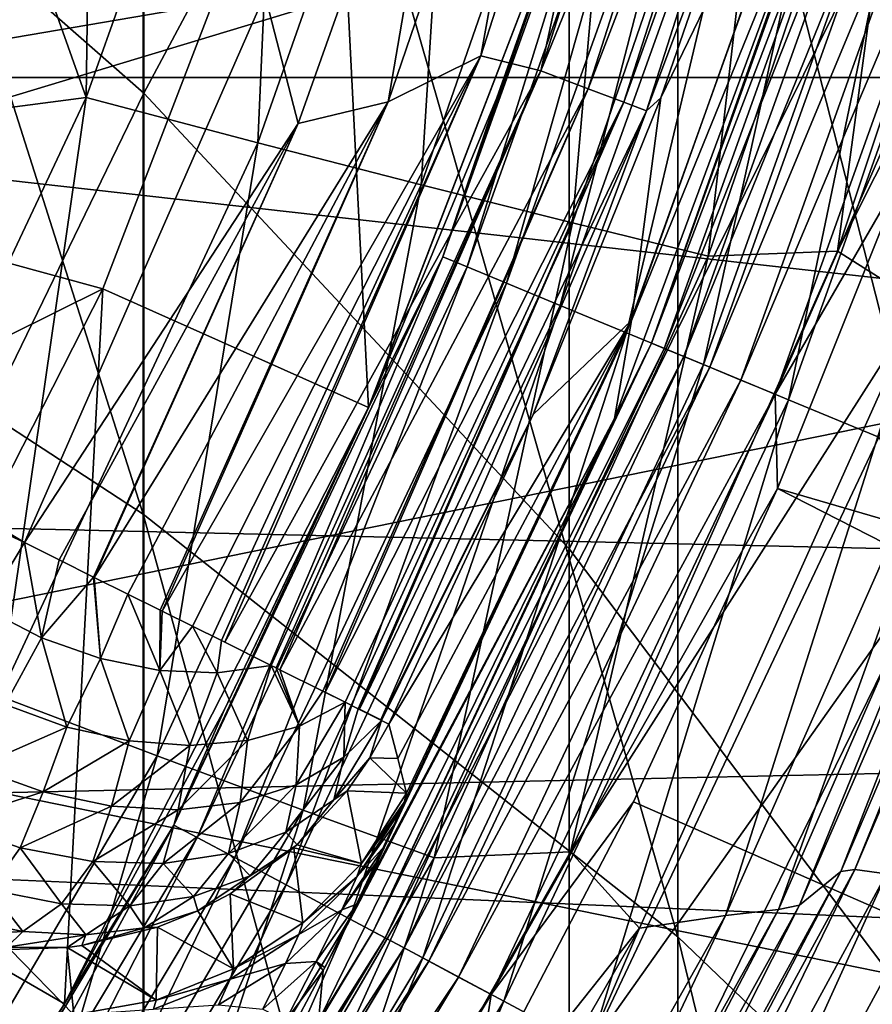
# Model space of a CAD drawing. Header units: metres. Extents: x -22 to 73, y -229 to 22.
# Tile 133 of 256: x 9.45 to 10.91, y -5.5 to -3.81. Entities that reach past the tile are written whole.
import ezdxf

# ---------------------------------------------------------------- set-up
doc = ezdxf.new("R2010")
doc.units = ezdxf.units.M
doc.layers.add('solid_509500_SW0001', color=7, linetype='CONTINUOUS')

msp = doc.modelspace()

# ---------------------------------------------------------------- linework, layer by layer
at = {"layer": 'solid_509500_SW0001'}
for points in [[(9.661106, -4.65764, 294.940094), (9.661106, -2.182419, 291.904266), (8.654225, -1.488627, 292.433289)], [(8.654225, -3.999761, 295.513153), (9.661106, -4.65764, 294.940094), (8.654225, -1.488627, 292.433289)], [(9.662631, -3.93375, 290.568909), (8.838835, -3.210972, 291.119995), (9.662631, -1.744653, 287.495209)], [(9.662631, -3.93375, 290.568909), (9.662631, -1.744653, 287.495209), (10.393371, -2.565394, 286.950073)], [(22.158175, -3.907085), (-22.158175, -3.907085), (-22.414381, -1.961005)], [(22.414381, -1.961005), (22.158175, -3.907085), (-22.414381, -1.961005)], [(8.522372, -1.982844, 103), (9.836749, -1.982844, 103), (8.735991, -4.93718, 103)], [(8.735991, -4.93718, 103), (9.836749, -1.982844, 103), (8.984698, -4.46861, 103)], [(8.984698, -4.46861, 103), (9.836749, -1.982844, 103), (9.208079, -3.988051, 103)], [(9.208079, -3.988051, 103), (9.836749, -1.982844, 103), (9.405425, -3.497321, 103)], [(10.580494, -5.384708, 294.306763), (10.580494, -2.949178, 291.319611), (9.661106, -2.182419, 291.904266)], [(9.661106, -4.65764, 294.940094), (10.580494, -5.384708, 294.306763), (9.661106, -2.182419, 291.904266)], [(19.903395, -3.142828, 0.034086), (-20.02705, -2.222552, 0.034086), (-19.746927, -4.010159, 0.034086)], [(10.393371, -4.717258, 289.971466), (9.662631, -3.93375, 290.568909), (10.393371, -2.565394, 286.950073)], [(10.393371, -4.717258, 289.971466), (10.393371, -2.565394, 286.950073), (11.024015, -3.441845, 286.36795)], [(10.578361, -2.822255, 111.808891), (10.241661, -3.869781, 111.808891), (10.344801, -3.895893, 111.894188)], [(10.391912, -3.042596, 111.745613), (10.241661, -3.869781, 111.808891), (10.578361, -2.822255, 111.808891)], [(10.578361, -2.822255, 111.808891), (10.344801, -3.895893, 111.894188), (10.686682, -2.826256, 111.894188)], [(10.771034, -2.848565, 111.998299), (10.686682, -2.826256, 111.894188), (10.344801, -3.895893, 111.894188)], [(10.426455, -3.926645, 111.998299), (10.771034, -2.848565, 111.998299), (10.344801, -3.895893, 111.894188)], [(10.834359, -2.865312, 112.117302), (10.771034, -2.848565, 111.998299), (10.426455, -3.926645, 111.998299)], [(10.487754, -3.94973, 112.117302), (10.834359, -2.865312, 112.117302), (10.426455, -3.926645, 111.998299)], [(10.874271, -2.875867, 112.246719), (10.834359, -2.865312, 112.117302), (10.487754, -3.94973, 112.117302)], [(10.526389, -3.96428, 112.246719), (10.874271, -2.875867, 112.246719), (10.487754, -3.94973, 112.117302)], [(10.526389, -3.96428, 112.246719), (10.742255, -3.387252, 112.381531), (10.874271, -2.875867, 112.246719)], [(11.404063, -6.174383, 293.618896), (11.404063, -3.781961, 290.684631), (10.580494, -2.949178, 291.319611)], [(10.580494, -5.384708, 294.306763), (11.404063, -6.174383, 293.618896), (10.580494, -2.949178, 291.319611)], [(9.904332, -2.983804, 103.024078), (9.563598, -3.941635, 103.024078), (9.576198, -2.998284, 103)], [(9.858396, -4.0194, 103.095833), (9.563598, -3.941635, 103.024078), (9.904332, -2.983804, 103.024078)], [(10.206299, -3.029024, 103.095833), (9.858396, -4.0194, 103.095833), (9.904332, -2.983804, 103.024078)], [(9.563598, -3.941635, 103.024078), (9.405425, -3.497321, 103), (9.576198, -2.998284, 103)], [(11.618526, -3.001639, 120.443748), (11.640534, -7.778043, 120.443748), (10.822106, -8.881554, 120.443748)], [(11.451408, -3.586814, 120.443748), (11.618526, -3.001639, 120.443748), (10.822106, -8.881554, 120.443748)], [(10.13928, -4.091815, 103.213539), (9.858396, -4.0194, 103.095833), (10.206299, -3.029024, 103.095833)], [(10.493863, -3.070308, 103.213539), (10.13928, -4.091815, 103.213539), (10.206299, -3.029024, 103.095833)], [(10.08236, -3.949081, 111.745613), (10.241661, -3.869781, 111.808891), (10.391912, -3.042596, 111.745613)], [(10.08236, -3.949081, 111.745613), (10.391912, -3.042596, 111.745613), (10.214479, -3.179907, 111.706749)], [(8.713042, -4.030245, 158.443756), (9.097736, -3.064507, 158.443756), (9.986085, -3.244703, 158.443756)], [(9.459172, -3.073452, 164.443756), (8.732439, -3.479152, 162.943756), (9.086041, -4.045476, 164.443756)], [(9.459172, -3.073452, 164.443756), (9.086041, -4.045476, 164.443756), (12.100962, -3.133162, 164.443756)], [(10.399456, -4.157229, 103.374344), (10.13928, -4.091815, 103.213539), (10.493863, -3.070308, 103.213539)], [(10.760077, -3.106765, 103.374344), (10.399456, -4.157229, 103.374344), (10.493863, -3.070308, 103.213539)], [(10.760077, -3.106765, 103.374344), (10.632636, -4.214157, 103.574371), (10.399456, -4.157229, 103.374344)], [(10.760077, -3.106765, 103.374344), (10.998519, -3.137618, 103.574371), (10.632636, -4.214157, 103.574371)], [(19.903395, -3.142828, 0.034086), (-19.746927, -4.010159, 0.034086), (19.541224, -4.915596, 0.034086)], [(9.086041, -4.045476, 164.443756), (11.721905, -4.341305, 164.443756), (12.100962, -3.133162, 164.443756)], [(10.632636, -4.214157, 103.574371), (10.998519, -3.137618, 103.574371), (10.85491, -4.205672, 103.8088)], [(10.998519, -3.137618, 103.574371), (11.211511, -3.133494, 103.8088), (10.85491, -4.205672, 103.8088)], [(11.370148, -3.179226, 104.071968), (10.85491, -4.205672, 103.8088), (11.211511, -3.133494, 103.8088)], [(9.927684, -3.986036, 111.706749), (10.214479, -3.179907, 111.706749), (9.870275, -3.764355, 111.693748)], [(10.08236, -3.949081, 111.745613), (10.214479, -3.179907, 111.706749), (9.927684, -3.986036, 111.706749)], [(10.996973, -4.29585, 104.071968), (10.85491, -4.205672, 103.8088), (11.370148, -3.179226, 104.071968)], [(10.176516, -4.21525, 121.271309), (10.461621, -3.399187, 121.443748), (10.540679, -3.19748, 121.271309)], [(10.176516, -4.21525, 121.271309), (10.540679, -3.19748, 121.271309), (10.218061, -4.23246, 121.102715)], [(10.540679, -3.19748, 121.271309), (10.583712, -3.210534, 121.102715), (10.218061, -4.23246, 121.102715)], [(8.838835, -5.632951, 294.090515), (8.838835, -3.210972, 291.119995), (9.662631, -3.93375, 290.568909)], [(10.218061, -4.23246, 121.102715), (10.583712, -3.210534, 121.102715), (10.286049, -4.260621, 120.944504)], [(10.583712, -3.210534, 121.102715), (10.654132, -3.231896, 120.944504), (10.286049, -4.260621, 120.944504)], [(10.286049, -4.260621, 120.944504), (10.654132, -3.231896, 120.944504), (10.378407, -4.298877, 120.801498)], [(10.654132, -3.231896, 120.944504), (10.749796, -3.260915, 120.801498), (10.378407, -4.298877, 120.801498)], [(8.713042, -4.030245, 158.443756), (9.986085, -3.244703, 158.443756), (9.592226, -4.270737, 158.443756)], [(9.986089, -3.244693, 143.443756), (9.592224, -4.270741, 143.443756), (9.986085, -3.244703, 158.443756)], [(10.048946, -4.474223, 142.577728), (9.592224, -4.270741, 143.443756), (9.986089, -3.244693, 143.443756)], [(9.592224, -4.270741, 143.443756), (9.592226, -4.270737, 158.443756), (9.986085, -3.244703, 158.443756)], [(10.048946, -4.474223, 142.577728), (9.986089, -3.244693, 143.443756), (10.461629, -3.399165, 142.577728)], [(10.378407, -4.298877, 120.801498), (10.749796, -3.260915, 120.801498), (10.492326, -4.346064, 120.678047)], [(10.749796, -3.260915, 120.801498), (10.867791, -3.296708, 120.678047), (10.492326, -4.346064, 120.678047)], [(10.551212, -3.942264, 112.381531), (10.500563, -4.324944, 117.693748), (10.872283, -3.280308, 117.693748)], [(10.872192, -3.411172, 119.893799), (10.872283, -3.280308, 117.693748), (10.500563, -4.324944, 117.693748)], [(10.742255, -3.387252, 112.381531), (10.551212, -3.942264, 112.381531), (10.872283, -3.280308, 117.693748)], [(10.492326, -4.346064, 120.678047), (10.867791, -3.296708, 120.678047), (10.624335, -4.400744, 120.577904)], [(10.867791, -3.296708, 120.678047), (11.004524, -3.338186, 120.577904), (10.624335, -4.400744, 120.577904)], [(10.912344, -3.310223, 119.960083), (10.872192, -3.411172, 119.893799), (10.535339, -4.363881, 119.960083)], [(10.912344, -3.310223, 119.960083), (10.535339, -4.363881, 119.960083), (10.934593, -3.316973, 120.023186)], [(10.535339, -4.363881, 119.960083), (10.55682, -4.372778, 120.023186), (10.934593, -3.316973, 120.023186)], [(10.934593, -3.316973, 120.023186), (10.55682, -4.372778, 120.023186), (10.969733, -3.327632, 120.079521)], [(10.55682, -4.372778, 120.023186), (10.590746, -4.38683, 120.079521), (10.969733, -3.327632, 120.079521)], [(10.969733, -3.327632, 120.079521), (10.590746, -4.38683, 120.079521), (11.015998, -3.341666, 120.126259)], [(10.590746, -4.38683, 120.079521), (10.635412, -4.405332, 120.126259), (11.015998, -3.341666, 120.126259)], [(10.624335, -4.400744, 120.577904), (11.004524, -3.338186, 120.577904), (10.770417, -4.461253, 120.50412)], [(11.015998, -3.341666, 120.126259), (10.635412, -4.405332, 120.126259), (11.071062, -3.35837, 120.161057)], [(11.004524, -3.338186, 120.577904), (11.155834, -3.384085, 120.50412), (10.770417, -4.461253, 120.50412)], [(10.635412, -4.405332, 120.126259), (10.688574, -4.427352, 120.161057), (11.071062, -3.35837, 120.161057)], [(11.071062, -3.35837, 120.161057), (10.688574, -4.427352, 120.161057), (11.13216, -3.376904, 120.182159)], [(10.688574, -4.427352, 120.161057), (10.747561, -4.451786, 120.182159), (11.13216, -3.376904, 120.182159)], [(11.13216, -3.376904, 120.182159), (10.747561, -4.451786, 120.182159), (11.163385, -3.502535, 120.188515)], [(10.770417, -4.461253, 120.50412), (11.155834, -3.384085, 120.50412), (10.926125, -4.525749, 120.458946)], [(10.048946, -4.474223, 142.577728), (10.461629, -3.399165, 142.577728), (10.049, -4.474103, 121.443748)], [(10.461629, -3.399165, 142.577728), (10.269384, -3.942047, 121.443748), (10.049, -4.474103, 121.443748)], [(10.176516, -4.21525, 121.271309), (10.269384, -3.942047, 121.443748), (10.461621, -3.399187, 121.443748)], [(10.461629, -3.399165, 142.577728), (10.461621, -3.399187, 121.443748), (10.269384, -3.942047, 121.443748)], [(10.526389, -3.96428, 112.246719), (10.551212, -3.942264, 112.381531), (10.742255, -3.387252, 112.381531)], [(10.471308, -4.493592, 119.893799), (10.872192, -3.411172, 119.893799), (10.500563, -4.324944, 117.693748)], [(10.535339, -4.363881, 119.960083), (10.872192, -3.411172, 119.893799), (10.471308, -4.493592, 119.893799)], [(11.024015, -5.553949, 289.333496), (10.393371, -4.717258, 289.971466), (11.024015, -3.441845, 286.36795)], [(9.870275, -3.764355, 111.693748), (8.574806, -3.469177, 111.693748), (8.327033, -4.027781, 111.693748)], [(9.563598, -3.941635, 103.024078), (9.208079, -3.988051, 103), (9.405425, -3.497321, 103)], [(10.747561, -4.451786, 120.182159), (10.971657, -4.063456, 120.188515), (11.163385, -3.502535, 120.188515)], [(11.029711, -4.727099, 120.443748), (11.451408, -3.586814, 120.443748), (10.822106, -8.881554, 120.443748)], [(9.870275, -3.764355, 111.693748), (8.327033, -4.027781, 111.693748), (9.457183, -4.706844, 111.693748)], [(9.927684, -3.986036, 111.706749), (9.870275, -3.764355, 111.693748), (9.457183, -4.706844, 111.693748)], [(9.693913, -4.824661, 111.745621), (10.241661, -3.869781, 111.808891), (10.08236, -3.949081, 111.745613)], [(9.746032, -4.850602, 111.772545), (10.241661, -3.869781, 111.808891), (9.693913, -4.824661, 111.745621)], [(9.79574, -4.875344, 111.804695), (10.241661, -3.869781, 111.808891), (9.746032, -4.850602, 111.772545)], [(9.79574, -4.875344, 111.804695), (9.801471, -4.878191, 111.808853), (10.241661, -3.869781, 111.808891)], [(10.241661, -3.869781, 111.808891), (9.801471, -4.878191, 111.808853), (10.344801, -3.895893, 111.894188)], [(21.73333, -5.823431), (-21.73333, -5.823431), (-22.158175, -3.907085)], [(22.158175, -3.907085), (21.73333, -5.823431), (-22.158175, -3.907085)], [(9.801471, -4.878191, 111.808853), (9.88126, -4.917916, 111.87838), (10.344801, -3.895893, 111.894188)], [(9.88126, -4.917916, 111.87838), (9.889981, -4.922248, 111.887505), (10.344801, -3.895893, 111.894188)], [(9.889981, -4.922248, 111.887505), (9.896099, -4.925286, 111.894119), (10.344801, -3.895893, 111.894188)], [(10.426455, -3.926645, 111.998299), (10.344801, -3.895893, 111.894188), (9.896099, -4.925286, 111.894119)], [(9.97005, -4.962099, 111.991493), (10.426455, -3.926645, 111.998299), (9.896099, -4.925286, 111.894119)], [(9.97005, -4.962099, 111.991493), (9.974259, -4.964185, 111.998268), (10.426455, -3.926645, 111.998299)], [(10.487754, -3.94973, 112.117302), (10.426455, -3.926645, 111.998299), (9.974259, -4.964185, 111.998268)], [(9.662631, -6.318316, 293.49353), (8.838835, -5.632951, 294.090515), (9.662631, -3.93375, 290.568909)], [(9.563598, -3.941635, 103.024078), (9.130485, -4.861392, 103.024078), (9.208079, -3.988051, 103)], [(9.414652, -4.9707, 103.095833), (9.130485, -4.861392, 103.024078), (9.563598, -3.941635, 103.024078)], [(9.858396, -4.0194, 103.095833), (9.414652, -4.9707, 103.095833), (9.563598, -3.941635, 103.024078)], [(9.662631, -6.318316, 293.49353), (9.662631, -3.93375, 290.568909), (10.393371, -4.717258, 289.971466)], [(10.176516, -4.21525, 121.271309), (10.049, -4.474103, 121.443748), (10.269384, -3.942047, 121.443748)], [(10.551212, -3.942264, 112.381531), (10.331515, -4.48657, 112.381531), (10.500563, -4.324944, 117.693748)], [(10.526389, -3.96428, 112.246719), (10.331515, -4.48657, 112.381531), (10.551212, -3.942264, 112.381531)], [(10.08236, -3.949081, 111.745613), (9.927684, -3.986036, 111.706749), (9.577381, -4.766667, 111.706749)], [(10.08236, -3.949081, 111.745613), (9.577381, -4.766667, 111.706749), (9.634765, -4.795227, 111.722443)], [(9.690409, -4.822921, 111.744034), (10.08236, -3.949081, 111.745613), (9.634765, -4.795227, 111.722443)], [(9.690409, -4.822921, 111.744034), (9.693913, -4.824661, 111.745621), (10.08236, -3.949081, 111.745613)], [(10.008451, -4.9812, 112.060837), (10.487754, -3.94973, 112.117302), (9.974259, -4.964185, 111.998268)], [(10.008451, -4.9812, 112.060837), (10.031181, -4.992524, 112.112839), (10.487754, -3.94973, 112.117302)], [(10.031181, -4.992524, 112.112839), (10.032924, -4.993384, 112.117317), (10.487754, -3.94973, 112.117302)], [(10.526389, -3.96428, 112.246719), (10.487754, -3.94973, 112.117302), (10.032924, -4.993384, 112.117317)], [(10.06988, -5.011782, 112.246735), (10.526389, -3.96428, 112.246719), (10.032924, -4.993384, 112.117317)], [(10.06988, -5.011782, 112.246735), (10.331515, -4.48657, 112.381531), (10.526389, -3.96428, 112.246719)], [(9.51679, -4.736511, 111.696922), (9.927684, -3.986036, 111.706749), (9.457183, -4.706844, 111.693748)], [(9.51679, -4.736511, 111.696922), (9.575948, -4.765954, 111.706436), (9.927684, -3.986036, 111.706749)], [(9.575948, -4.765954, 111.706436), (9.577381, -4.766667, 111.706749), (9.927684, -3.986036, 111.706749)], [(19.541224, -4.915596, 0.034086), (-19.746927, -4.010159, 0.034086), (-19.307583, -5.765389, 0.034086)], [(9.661106, -7.325256, 297.808319), (9.661106, -4.65764, 294.940094), (8.654225, -3.999761, 295.513153)], [(8.654225, -6.706083, 298.423004), (9.661106, -7.325256, 297.808319), (8.654225, -3.999761, 295.513153)], [(9.457183, -4.706844, 111.693748), (8.327033, -4.027781, 111.693748), (8.267086, -4.149433, 111.706924)], [(9.685533, -5.073303, 103.213539), (9.414652, -4.9707, 103.095833), (9.858396, -4.0194, 103.095833)], [(10.13928, -4.091815, 103.213539), (9.685533, -5.073303, 103.213539), (9.858396, -4.0194, 103.095833)], [(8.22619, -4.948717, 158.443756), (8.713042, -4.030245, 158.443756), (9.592226, -4.270737, 158.443756)], [(9.086041, -4.045476, 164.443756), (8.613501, -4.97289, 164.443756), (11.721905, -4.341305, 164.443756)], [(10.747561, -4.451786, 120.182159), (10.751764, -4.613945, 120.188515), (10.971657, -4.063456, 120.188515)], [(10.971657, -4.063456, 120.188515), (10.751764, -4.613945, 120.188515), (20.404449, -7.426612, 120.013718)], [(9.936564, -5.16681, 103.374344), (9.685533, -5.073303, 103.213539), (10.13928, -4.091815, 103.213539)], [(10.399456, -4.157229, 103.374344), (9.936564, -5.16681, 103.374344), (10.13928, -4.091815, 103.213539)], [(9.38903, -4.82027, 111.706375), (9.457183, -4.706844, 111.693748), (8.267086, -4.149433, 111.706924)], [(10.399456, -4.157229, 103.374344), (10.161671, -5.249048, 103.574371), (9.936564, -5.16681, 103.374344)], [(10.399456, -4.157229, 103.374344), (10.632636, -4.214157, 103.574371), (10.161671, -5.249048, 103.574371)], [(10.860579, -5.272179, 107.160149), (11.25445, -4.261661, 104.965096), (11.320086, -4.195678, 107.160149)], [(10.860579, -5.272179, 107.160149), (11.320086, -4.195678, 107.160149), (10.884757, -5.269142, 107.412498)], [(11.320086, -4.195678, 107.160149), (11.344179, -4.189469, 107.412575), (10.884757, -5.269142, 107.412498)], [(10.939281, -5.276257, 107.660393), (10.884757, -5.269142, 107.412498), (11.344179, -4.189469, 107.412575)], [(9.714346, -5.192426, 121.271309), (10.049, -4.474103, 121.443748), (10.176516, -4.21525, 121.271309)], [(9.714346, -5.192426, 121.271309), (10.176516, -4.21525, 121.271309), (9.754004, -5.213624, 121.102715)], [(10.176516, -4.21525, 121.271309), (10.218061, -4.23246, 121.102715), (9.754004, -5.213624, 121.102715)], [(10.161671, -5.249048, 103.574371), (10.632636, -4.214157, 103.574371), (10.396043, -5.238228, 103.8088)], [(10.632636, -4.214157, 103.574371), (10.85491, -4.205672, 103.8088), (10.396043, -5.238228, 103.8088)], [(10.996973, -4.29585, 104.071968), (10.396043, -5.238228, 103.8088), (10.85491, -4.205672, 103.8088)], [(9.754004, -5.213624, 121.102715), (10.218061, -4.23246, 121.102715), (9.818905, -5.248314, 120.944504)], [(10.218061, -4.23246, 121.102715), (10.286049, -4.260621, 120.944504), (9.818905, -5.248314, 120.944504)], [(9.818905, -5.248314, 120.944504), (10.286049, -4.260621, 120.944504), (9.907068, -5.295439, 120.801498)], [(10.286049, -4.260621, 120.944504), (10.378407, -4.298877, 120.801498), (9.907068, -5.295439, 120.801498)], [(11.220502, -4.269236, 104.658592), (11.25445, -4.261661, 104.965096), (10.7895, -5.330204, 104.965096)], [(10.860579, -5.272179, 107.160149), (10.7895, -5.330204, 104.965096), (11.25445, -4.261661, 104.965096)], [(8.22619, -4.948717, 158.443756), (9.592226, -4.270737, 158.443756), (9.093276, -5.249984, 158.443756)], [(9.093276, -5.249984, 143.443756), (9.093276, -5.249984, 158.443756), (9.592226, -4.270737, 158.443756)], [(9.592224, -4.270741, 143.443756), (9.093276, -5.249984, 143.443756), (9.592226, -4.270737, 158.443756)], [(9.526348, -5.499881, 142.577728), (9.093276, -5.249984, 143.443756), (9.592224, -4.270741, 143.443756)], [(9.526348, -5.499881, 142.577728), (9.592224, -4.270741, 143.443756), (10.048946, -4.474223, 142.577728)], [(10.662464, -5.348219, 104.357529), (11.134729, -4.278946, 104.357529), (10.75348, -5.33748, 104.658592)], [(10.996973, -4.29585, 104.071968), (11.134729, -4.278946, 104.357529), (10.662464, -5.348219, 104.357529)], [(10.75348, -5.33748, 104.658592), (11.220502, -4.269236, 104.658592), (10.7895, -5.330204, 104.965096)], [(11.134729, -4.278946, 104.357529), (11.220502, -4.269236, 104.658592), (10.75348, -5.33748, 104.658592)], [(9.907068, -5.295439, 120.801498), (10.378407, -4.298877, 120.801498), (10.015814, -5.353564, 120.678047)], [(10.378407, -4.298877, 120.801498), (10.492326, -4.346064, 120.678047), (10.015814, -5.353564, 120.678047)], [(10.514441, -5.369755, 104.071968), (10.396043, -5.238228, 103.8088), (10.996973, -4.29585, 104.071968)], [(10.514441, -5.369755, 104.071968), (10.996973, -4.29585, 104.071968), (10.662464, -5.348219, 104.357529)], [(10.066971, -5.249677, 117.532433), (10.028742, -5.328349, 117.693748), (10.500563, -4.324944, 117.693748)], [(10.471308, -4.493592, 119.893799), (10.500563, -4.324944, 117.693748), (10.028742, -5.328349, 117.693748)], [(10.077017, -5.228297, 117.477776), (10.066971, -5.249677, 117.532433), (10.500563, -4.324944, 117.693748)], [(10.094179, -5.190617, 117.360672), (10.077017, -5.228297, 117.477776), (10.500563, -4.324944, 117.693748)], [(10.083761, -5.018693, 112.381531), (10.099006, -5.078115, 114.685646), (10.500563, -4.324944, 117.693748)], [(10.331515, -4.48657, 112.381531), (10.083761, -5.018693, 112.381531), (10.500563, -4.324944, 117.693748)], [(10.105698, -5.163743, 117.245636), (10.094179, -5.190617, 117.360672), (10.500563, -4.324944, 117.693748)], [(10.099006, -5.078115, 114.685646), (10.114202, -5.137836, 117.005966), (10.500563, -4.324944, 117.693748)], [(10.109869, -5.15318, 117.183418), (10.105698, -5.163743, 117.245636), (10.500563, -4.324944, 117.693748)], [(10.114202, -5.137836, 117.005966), (10.109869, -5.15318, 117.183418), (10.500563, -4.324944, 117.693748)], [(8.613501, -4.97289, 164.443756), (11.222553, -5.504934, 164.443756), (11.721905, -4.341305, 164.443756)], [(10.015814, -5.353564, 120.678047), (10.492326, -4.346064, 120.678047), (10.141828, -5.42092, 120.577904)], [(10.492326, -4.346064, 120.678047), (10.624335, -4.400744, 120.577904), (10.141828, -5.42092, 120.577904)], [(10.535339, -4.363881, 119.960083), (10.471308, -4.493592, 119.893799), (10.056874, -5.375511, 119.960083)], [(10.535339, -4.363881, 119.960083), (10.056874, -5.375511, 119.960083), (10.55682, -4.372778, 120.023186)], [(10.056874, -5.375511, 119.960083), (10.077379, -5.386471, 120.023186), (10.55682, -4.372778, 120.023186)], [(10.55682, -4.372778, 120.023186), (10.077379, -5.386471, 120.023186), (10.590746, -4.38683, 120.079521)], [(10.077379, -5.386471, 120.023186), (10.109764, -5.403781, 120.079521), (10.590746, -4.38683, 120.079521)], [(10.590746, -4.38683, 120.079521), (10.109764, -5.403781, 120.079521), (10.635412, -4.405332, 120.126259)], [(10.141828, -5.42092, 120.577904), (10.624335, -4.400744, 120.577904), (10.281276, -5.495456, 120.50412)], [(10.624335, -4.400744, 120.577904), (10.770417, -4.461253, 120.50412), (10.281276, -5.495456, 120.50412)], [(10.109764, -5.403781, 120.079521), (10.152402, -5.426572, 120.126259), (10.635412, -4.405332, 120.126259)], [(10.635412, -4.405332, 120.126259), (10.152402, -5.426572, 120.126259), (10.688574, -4.427352, 120.161057)], [(10.152402, -5.426572, 120.126259), (10.20315, -5.453697, 120.161057), (10.688574, -4.427352, 120.161057)], [(10.688574, -4.427352, 120.161057), (10.20315, -5.453697, 120.161057), (10.747561, -4.451786, 120.182159)], [(10.20315, -5.453697, 120.161057), (10.259458, -5.483795, 120.182159), (10.747561, -4.451786, 120.182159)], [(10.747561, -4.451786, 120.182159), (10.259458, -5.483795, 120.182159), (10.751764, -4.613945, 120.188515)], [(10.281276, -5.495456, 120.50412), (10.770417, -4.461253, 120.50412), (10.429912, -5.574903, 120.458946)], [(10.770417, -4.461253, 120.50412), (10.926125, -4.525749, 120.458946), (10.429912, -5.574903, 120.458946)], [(9.526348, -5.499881, 142.577728), (10.048946, -4.474223, 142.577728), (9.801072, -4.993896, 121.443748)], [(9.714346, -5.192426, 121.271309), (9.801072, -4.993896, 121.443748), (10.049, -4.474103, 121.443748)], [(10.048946, -4.474223, 142.577728), (10.049, -4.474103, 121.443748), (9.801072, -4.993896, 121.443748)], [(9.970775, -5.442306, 117.865456), (9.962974, -5.529902, 119.893799), (10.471308, -4.493592, 119.893799)], [(10.056874, -5.375511, 119.960083), (10.471308, -4.493592, 119.893799), (9.962974, -5.529902, 119.893799)], [(9.973364, -5.437324, 117.858955), (9.970775, -5.442306, 117.865456), (10.471308, -4.493592, 119.893799)], [(9.973364, -5.437324, 117.858955), (10.471308, -4.493592, 119.893799), (10.028742, -5.328349, 117.693748)], [(10.071163, -5.012414, 112.253555), (10.331515, -4.48657, 112.381531), (10.06988, -5.011782, 112.246735)], [(10.071163, -5.012414, 112.253555), (10.083761, -5.018693, 112.381531), (10.331515, -4.48657, 112.381531)], [(10.429912, -5.574903, 120.458946), (10.926125, -4.525749, 120.458946), (11.029711, -4.727099, 120.443748)], [(10.259458, -5.483795, 120.182159), (10.504272, -5.152591, 120.188515), (10.751764, -4.613945, 120.188515)], [(10.751764, -4.613945, 120.188515), (10.504272, -5.152591, 120.188515), (19.679533, -9.176717, 120.013718)], [(10.751764, -4.613945, 120.188515), (19.679533, -9.176717, 120.013718), (20.404449, -7.426612, 120.013718)], [(10.580494, -8.00955, 297.128998), (10.580494, -5.384708, 294.306763), (9.661106, -4.65764, 294.940094)], [(9.661106, -7.325256, 297.808319), (10.580494, -8.00955, 297.128998), (9.661106, -4.65764, 294.940094)], [(9.486557, -4.870399, 111.71376), (9.457183, -4.706844, 111.693748), (9.38903, -4.82027, 111.706375)], [(9.486557, -4.870399, 111.71376), (9.51679, -4.736511, 111.696922), (9.457183, -4.706844, 111.693748)], [(10.393371, -7.061265, 292.846375), (9.662631, -6.318316, 293.49353), (10.393371, -4.717258, 289.971466)], [(10.393371, -7.061265, 292.846375), (10.393371, -4.717258, 289.971466), (11.024015, -5.553949, 289.333496)], [(9.486557, -4.870399, 111.71376), (9.575948, -4.765954, 111.706436), (9.51679, -4.736511, 111.696922)], [(10.429912, -5.574903, 120.458946), (11.029711, -4.727099, 120.443748), (10.49477, -5.818918, 120.443748)], [(10.49477, -5.818918, 120.443748), (11.029711, -4.727099, 120.443748), (10.822106, -8.881554, 120.443748)], [(9.486557, -4.870399, 111.71376), (9.588099, -4.906301, 111.735664), (9.575948, -4.765954, 111.706436)], [(9.588099, -4.906301, 111.735664), (9.577381, -4.766667, 111.706749), (9.575948, -4.765954, 111.706436)], [(9.588099, -4.906301, 111.735664), (9.634765, -4.795227, 111.722443), (9.577381, -4.766667, 111.706749)], [(9.588099, -4.906301, 111.735664), (9.690044, -4.926697, 111.771301), (9.634765, -4.795227, 111.722443)], [(9.690044, -4.926697, 111.771301), (9.690409, -4.822921, 111.744034), (9.634765, -4.795227, 111.722443)], [(9.423933, -4.985125, 111.752304), (9.486557, -4.870399, 111.71376), (9.38903, -4.82027, 111.706375)], [(9.690044, -4.926697, 111.771301), (9.693913, -4.824661, 111.745621), (9.690409, -4.822921, 111.744034)], [(9.690044, -4.926697, 111.771301), (9.746032, -4.850602, 111.772545), (9.693913, -4.824661, 111.745621)], [(9.690044, -4.926697, 111.771301), (9.788773, -4.930863, 111.819412), (9.746032, -4.850602, 111.772545)], [(9.788773, -4.930863, 111.819412), (9.79574, -4.875344, 111.804695), (9.746032, -4.850602, 111.772545)], [(9.423933, -4.985125, 111.752304), (9.530238, -5.02407, 111.774048), (9.486557, -4.870399, 111.71376)], [(9.530238, -5.02407, 111.774048), (9.588099, -4.906301, 111.735664), (9.486557, -4.870399, 111.71376)], [(9.788773, -4.930863, 111.819412), (9.88126, -4.917916, 111.87838), (9.79574, -4.875344, 111.804695)], [(9.79574, -4.875344, 111.804695), (9.88126, -4.917916, 111.87838), (9.801471, -4.878191, 111.808853)], [(9.530238, -5.02407, 111.774048), (9.637341, -5.047755, 111.809525), (9.588099, -4.906301, 111.735664)], [(9.637341, -5.047755, 111.809525), (9.690044, -4.926697, 111.771301), (9.588099, -4.906301, 111.735664)], [(19.541224, -4.915596, 0.034086), (-19.307583, -5.765389, 0.034086), (19.021471, -6.648767, 0.034086)], [(9.840418, -5.046845, 111.916748), (9.88126, -4.917916, 111.87838), (9.788773, -4.930863, 111.819412)], [(9.840418, -5.046845, 111.916748), (9.929945, -5.02228, 111.9851), (9.88126, -4.917916, 111.87838)], [(9.929945, -5.02228, 111.9851), (9.889981, -4.922248, 111.887505), (9.88126, -4.917916, 111.87838)], [(9.929945, -5.02228, 111.9851), (9.896099, -4.925286, 111.894119), (9.889981, -4.922248, 111.887505)], [(9.929945, -5.02228, 111.9851), (9.97005, -4.962099, 111.991493), (9.896099, -4.925286, 111.894119)], [(9.637341, -5.047755, 111.809525), (9.741839, -5.055428, 111.857597), (9.690044, -4.926697, 111.771301)], [(9.741839, -5.055428, 111.857597), (9.788773, -4.930863, 111.819412), (9.690044, -4.926697, 111.771301)], [(9.741839, -5.055428, 111.857597), (9.840418, -5.046845, 111.916748), (9.788773, -4.930863, 111.819412)], [(8.613501, -4.97289, 164.443756), (8.046442, -5.846096, 164.443756), (11.222553, -5.504934, 164.443756)], [(9.685533, -5.073303, 103.213539), (9.137059, -6.005173, 103.213539), (9.414652, -4.9707, 103.095833)], [(9.929945, -5.02228, 111.9851), (10.008451, -4.9812, 112.060837), (9.97005, -4.962099, 111.991493)], [(10.008451, -4.9812, 112.060837), (9.974259, -4.964185, 111.998268), (9.97005, -4.962099, 111.991493)], [(9.372171, -5.093527, 111.816475), (9.530238, -5.02407, 111.774048), (9.423933, -4.985125, 111.752304)], [(9.526348, -5.499881, 142.577728), (9.801072, -4.993896, 121.443748), (9.526279, -5.5, 121.443748)], [(9.714346, -5.192426, 121.271309), (9.526279, -5.5, 121.443748), (9.801072, -4.993896, 121.443748)], [(9.924419, -5.123139, 112.080078), (10.008451, -4.9812, 112.060837), (9.929945, -5.02228, 111.9851)], [(9.924419, -5.123139, 112.080078), (10.006262, -5.075554, 112.164482), (10.008451, -4.9812, 112.060837)], [(10.006262, -5.075554, 112.164482), (10.031181, -4.992524, 112.112839), (10.008451, -4.9812, 112.060837)], [(10.006262, -5.075554, 112.164482), (10.071163, -5.012414, 112.253555), (10.031181, -4.992524, 112.112839)], [(10.071163, -5.012414, 112.253555), (10.032924, -4.993384, 112.117317), (10.031181, -4.992524, 112.112839)], [(10.071163, -5.012414, 112.253555), (10.06988, -5.011782, 112.246735), (10.032924, -4.993384, 112.117317)], [(9.372171, -5.093527, 111.816475), (9.489271, -5.135473, 111.841255), (9.530238, -5.02407, 111.774048)], [(9.489271, -5.135473, 111.841255), (9.637341, -5.047755, 111.809525), (9.530238, -5.02407, 111.774048)], [(9.828344, -5.153654, 112.003113), (9.929945, -5.02228, 111.9851), (9.840418, -5.046845, 111.916748)], [(9.828344, -5.153654, 112.003113), (9.924419, -5.123139, 112.080078), (9.929945, -5.02228, 111.9851)], [(9.988923, -5.148842, 112.284714), (10.051167, -5.076982, 112.380341), (10.071163, -5.012414, 112.253555)], [(9.988923, -5.148842, 112.284714), (10.071163, -5.012414, 112.253555), (10.006262, -5.075554, 112.164482)], [(10.051167, -5.076982, 112.380341), (10.083761, -5.018693, 112.381531), (10.071163, -5.012414, 112.253555)], [(10.051167, -5.076982, 112.380341), (10.099006, -5.078115, 114.685646), (10.083761, -5.018693, 112.381531)], [(9.489271, -5.135473, 111.841255), (9.606993, -5.159928, 111.88163), (9.637341, -5.047755, 111.809525)], [(9.606993, -5.159928, 111.88163), (9.741839, -5.055428, 111.857597), (9.637341, -5.047755, 111.809525)], [(9.606993, -5.159928, 111.88163), (9.721318, -5.166058, 111.936195), (9.741839, -5.055428, 111.857597)], [(9.721318, -5.166058, 111.936195), (9.840418, -5.046845, 111.916748), (9.741839, -5.055428, 111.857597)], [(9.721318, -5.166058, 111.936195), (9.828344, -5.153654, 112.003113), (9.840418, -5.046845, 111.916748)], [(9.375955, -6.125579, 103.374344), (9.137059, -6.005173, 103.213539), (9.685533, -5.073303, 103.213539)], [(9.936564, -5.16681, 103.374344), (9.375955, -6.125579, 103.374344), (9.685533, -5.073303, 103.213539)], [(9.90673, -5.204484, 112.1931), (10.006262, -5.075554, 112.164482), (9.924419, -5.123139, 112.080078)], [(9.90673, -5.204484, 112.1931), (9.988923, -5.148842, 112.284714), (10.006262, -5.075554, 112.164482)], [(9.988923, -5.148842, 112.284714), (10.01177, -5.133718, 112.379219), (10.051167, -5.076982, 112.380341)], [(10.051167, -5.076982, 112.380341), (10.01177, -5.133718, 112.379219), (10.114202, -5.137836, 117.005966)], [(10.051167, -5.076982, 112.380341), (10.114202, -5.137836, 117.005966), (10.099006, -5.078115, 114.685646)], [(9.324995, -5.187875, 111.902695), (9.489271, -5.135473, 111.841255), (9.372171, -5.093527, 111.816475)], [(9.807819, -5.241562, 112.108917), (9.924419, -5.123139, 112.080078), (9.828344, -5.153654, 112.003113)], [(9.807819, -5.241562, 112.108917), (9.90673, -5.204484, 112.1931), (9.924419, -5.123139, 112.080078)], [(9.324995, -5.187875, 111.902695), (9.449883, -5.231343, 111.930237), (9.489271, -5.135473, 111.841255)], [(9.449883, -5.231343, 111.930237), (9.606993, -5.159928, 111.88163), (9.489271, -5.135473, 111.841255)], [(10.01177, -5.133718, 112.379219), (9.926049, -5.226365, 112.377548), (10.036487, -5.258303, 117.003555)], [(9.988923, -5.148842, 112.284714), (9.926049, -5.226365, 112.377548), (10.01177, -5.133718, 112.379219)], [(10.01177, -5.133718, 112.379219), (10.036487, -5.258303, 117.003555), (10.114202, -5.137836, 117.005966)], [(10.036487, -5.258303, 117.003555), (10.109869, -5.15318, 117.183418), (10.114202, -5.137836, 117.005966)], [(9.449883, -5.231343, 111.930237), (9.575062, -5.255247, 111.974991), (9.606993, -5.159928, 111.88163)], [(9.575062, -5.255247, 111.974991), (9.721318, -5.166058, 111.936195), (9.606993, -5.159928, 111.88163)], [(9.695873, -5.258696, 112.035301), (9.828344, -5.153654, 112.003113), (9.721318, -5.166058, 111.936195)], [(9.695873, -5.258696, 112.035301), (9.807819, -5.241562, 112.108917), (9.828344, -5.153654, 112.003113)], [(9.90673, -5.204484, 112.1931), (9.926049, -5.226365, 112.377548), (9.988923, -5.148842, 112.284714)], [(10.036487, -5.258303, 117.003555), (10.105698, -5.163743, 117.245636), (10.109869, -5.15318, 117.183418)], [(10.504272, -5.152591, 120.188515), (10.229815, -5.678011, 120.188515), (19.679533, -9.176717, 120.013718)], [(10.259458, -5.483795, 120.182159), (10.229815, -5.678011, 120.188515), (10.504272, -5.152591, 120.188515)], [(9.936564, -5.16681, 103.374344), (9.59028, -6.232062, 103.574371), (9.375955, -6.125579, 103.374344)], [(9.575062, -5.255247, 111.974991), (9.695873, -5.258696, 112.035301), (9.721318, -5.166058, 111.936195)], [(9.936564, -5.16681, 103.374344), (10.161671, -5.249048, 103.574371), (9.59028, -6.232062, 103.574371)], [(10.028701, -5.281301, 117.219116), (10.094179, -5.190617, 117.360672), (10.105698, -5.163743, 117.245636)], [(10.028701, -5.281301, 117.219116), (10.105698, -5.163743, 117.245636), (10.036487, -5.258303, 117.003555)], [(9.158622, -6.119596, 121.271309), (9.526279, -5.5, 121.443748), (9.714346, -5.192426, 121.271309)], [(9.158622, -6.119596, 121.271309), (9.714346, -5.192426, 121.271309), (9.196012, -6.144579, 121.102715)], [(9.714346, -5.192426, 121.271309), (9.754004, -5.213624, 121.102715), (9.196012, -6.144579, 121.102715)], [(9.398627, -5.304037, 112.033287), (9.449883, -5.231343, 111.930237), (9.324995, -5.187875, 111.902695)], [(10.028701, -5.281301, 117.219116), (10.077017, -5.228297, 117.477776), (10.094179, -5.190617, 117.360672)], [(9.196012, -6.144579, 121.102715), (9.754004, -5.213624, 121.102715), (9.257199, -6.185462, 120.944504)], [(9.754004, -5.213624, 121.102715), (9.818905, -5.248314, 120.944504), (9.257199, -6.185462, 120.944504)], [(9.845116, -5.279904, 112.288345), (9.90673, -5.204484, 112.1931), (9.807819, -5.241562, 112.108917)], [(9.845116, -5.279904, 112.288345), (9.926049, -5.226365, 112.377548), (9.90673, -5.204484, 112.1931)], [(9.845116, -5.279904, 112.288345), (9.920074, -5.231693, 112.377464), (9.926049, -5.226365, 112.377548)], [(9.926049, -5.226365, 112.377548), (9.920074, -5.231693, 112.377464), (10.036487, -5.258303, 117.003555)], [(10.002707, -5.338379, 117.427773), (10.066971, -5.249677, 117.532433), (10.077017, -5.228297, 117.477776)], [(10.002707, -5.338379, 117.427773), (10.077017, -5.228297, 117.477776), (10.028701, -5.281301, 117.219116)], [(9.398627, -5.304037, 112.033287), (9.52072, -5.327667, 112.076668), (9.449883, -5.231343, 111.930237)], [(9.52072, -5.327667, 112.076668), (9.575062, -5.255247, 111.974991), (9.449883, -5.231343, 111.930237)], [(9.748143, -5.315375, 112.206581), (9.807819, -5.241562, 112.108917), (9.695873, -5.258696, 112.035301)], [(9.748143, -5.315375, 112.206581), (9.845116, -5.279904, 112.288345), (9.807819, -5.241562, 112.108917)], [(9.920074, -5.231693, 112.377464), (9.810836, -5.310686, 112.376305), (9.935852, -5.360417, 117.001755)], [(9.845116, -5.279904, 112.288345), (9.810836, -5.310686, 112.376305), (9.920074, -5.231693, 112.377464)], [(10.161671, -5.249048, 103.574371), (10.396043, -5.238228, 103.8088), (9.839233, -6.221433, 103.8088)], [(10.514441, -5.369755, 104.071968), (9.839233, -6.221433, 103.8088), (10.396043, -5.238228, 103.8088)], [(9.920074, -5.231693, 112.377464), (9.935852, -5.360417, 117.001755), (10.036487, -5.258303, 117.003555)], [(8.899206, -6.465611, 142.577728), (9.093276, -5.249984, 143.443756), (9.526348, -5.499881, 142.577728)], [(9.257199, -6.185462, 120.944504), (9.818905, -5.248314, 120.944504), (9.34032, -6.241002, 120.801498)], [(9.818905, -5.248314, 120.944504), (9.907068, -5.295439, 120.801498), (9.34032, -6.241002, 120.801498)], [(9.52072, -5.327667, 112.076668), (9.638671, -5.331493, 112.135147), (9.575062, -5.255247, 111.974991)], [(9.638671, -5.331493, 112.135147), (9.695873, -5.258696, 112.035301), (9.575062, -5.255247, 111.974991)], [(9.59028, -6.232062, 103.574371), (10.161671, -5.249048, 103.574371), (9.839233, -6.221433, 103.8088)], [(9.638671, -5.331493, 112.135147), (9.748143, -5.315375, 112.206581), (9.695873, -5.258696, 112.035301)], [(10.028701, -5.281301, 117.219116), (10.036487, -5.258303, 117.003555), (9.935852, -5.360417, 117.001755)], [(10.002707, -5.338379, 117.427773), (10.028742, -5.328349, 117.693748), (10.066971, -5.249677, 117.532433)], [(9.748143, -5.315375, 112.206581), (9.755385, -5.3399, 112.375969), (9.845116, -5.279904, 112.288345)], [(9.845116, -5.279904, 112.288345), (9.755385, -5.3399, 112.375969), (9.810836, -5.310686, 112.376305)], [(9.929106, -5.380461, 117.193954), (10.028701, -5.281301, 117.219116), (9.935852, -5.360417, 117.001755)], [(10.002707, -5.338379, 117.427773), (10.028701, -5.281301, 117.219116), (9.929106, -5.380461, 117.193954)], [(10.298989, -6.299117, 107.160149), (10.7895, -5.330204, 104.965096), (10.860579, -5.272179, 107.160149)], [(10.298989, -6.299117, 107.160149), (10.860579, -5.272179, 107.160149), (10.322864, -6.299207, 107.412422)], [(10.860579, -5.272179, 107.160149), (10.884757, -5.269142, 107.412498), (10.322864, -6.299207, 107.412422)], [(10.375565, -6.312993, 107.660316), (10.322864, -6.299207, 107.412422), (10.884757, -5.269142, 107.412498)], [(10.375565, -6.312993, 107.660316), (10.884757, -5.269142, 107.412498), (10.939281, -5.276257, 107.660393)], [(10.375565, -6.312993, 107.660316), (10.939281, -5.276257, 107.660393), (10.456111, -6.34026, 107.899391)], [(10.939281, -5.276257, 107.660393), (11.023133, -5.293429, 107.89946), (10.456111, -6.34026, 107.899391)], [(9.34032, -6.241002, 120.801498), (9.907068, -5.295439, 120.801498), (9.442843, -6.309506, 120.678047)], [(9.907068, -5.295439, 120.801498), (10.015814, -5.353564, 120.678047), (9.442843, -6.309506, 120.678047)], [(10.456111, -6.34026, 107.899391), (11.023133, -5.293429, 107.89946), (10.562733, -6.380494, 108.125244)], [(11.023133, -5.293429, 107.89946), (10.86153, -5.857405, 108.125244), (10.562733, -6.380494, 108.125244)], [(11.023133, -5.293429, 107.89946), (11.134444, -5.320355, 108.125244), (10.86153, -5.857405, 108.125244)], [(9.343274, -5.35239, 112.148201), (9.454634, -5.375442, 112.186455), (9.398627, -5.304037, 112.033287)], [(9.454634, -5.375442, 112.186455), (9.52072, -5.327667, 112.076668), (9.398627, -5.304037, 112.033287)], [(9.663924, -5.369234, 112.301567), (9.748143, -5.315375, 112.206581), (9.638671, -5.331493, 112.135147)], [(9.663924, -5.369234, 112.301567), (9.755385, -5.3399, 112.375969), (9.748143, -5.315375, 112.206581)], [(9.810836, -5.310686, 112.376305), (9.755385, -5.3399, 112.375969), (9.816521, -5.439894, 117.000641)], [(9.810836, -5.310686, 112.376305), (9.816521, -5.439894, 117.000641), (9.935852, -5.360417, 117.001755)], [(9.454634, -5.375442, 112.186455), (9.562752, -5.381121, 112.238167), (9.52072, -5.327667, 112.076668)], [(9.562752, -5.381121, 112.238167), (9.638671, -5.331493, 112.135147), (9.52072, -5.327667, 112.076668)], [(9.562752, -5.381121, 112.238167), (9.663924, -5.369234, 112.301567), (9.638671, -5.331493, 112.135147)], [(9.958826, -5.427289, 117.622795), (9.973364, -5.437324, 117.858955), (10.028742, -5.328349, 117.693748)], [(10.002707, -5.338379, 117.427773), (9.958826, -5.427289, 117.622795), (10.028742, -5.328349, 117.693748)], [(10.75348, -5.33748, 104.658592), (10.7895, -5.330204, 104.965096), (10.223382, -6.348769, 104.965096)], [(10.298989, -6.299117, 107.160149), (10.223382, -6.348769, 104.965096), (10.7895, -5.330204, 104.965096)], [(12.35223, -6.277084, 110.75), (10.86153, -5.857405, 108.125244), (11.134444, -5.320355, 108.125244)], [(9.663924, -5.369234, 112.301567), (9.686254, -5.368058, 112.375771), (9.755385, -5.3399, 112.375969)], [(9.755385, -5.3399, 112.375969), (9.686254, -5.368058, 112.375771), (9.816521, -5.439894, 117.000641)], [(9.906044, -5.430594, 117.380394), (9.958826, -5.427289, 117.622795), (10.002707, -5.338379, 117.427773)], [(9.906044, -5.430594, 117.380394), (10.002707, -5.338379, 117.427773), (9.929106, -5.380461, 117.193954)], [(10.087811, -6.366134, 104.357529), (10.662464, -5.348219, 104.357529), (10.185043, -6.355386, 104.658592)], [(10.514441, -5.369755, 104.071968), (10.662464, -5.348219, 104.357529), (10.087811, -6.366134, 104.357529)], [(10.185043, -6.355386, 104.658592), (10.75348, -5.33748, 104.658592), (10.223382, -6.348769, 104.965096)], [(10.662464, -5.348219, 104.357529), (10.75348, -5.33748, 104.658592), (10.185043, -6.355386, 104.658592)], [(9.318209, -5.38339, 112.279854), (9.454634, -5.375442, 112.186455), (9.343274, -5.35239, 112.148201)], [(9.442843, -6.309506, 120.678047), (10.015814, -5.353564, 120.678047), (9.561649, -6.38889, 120.577904)], [(10.015814, -5.353564, 120.678047), (10.141828, -5.42092, 120.577904), (9.561649, -6.38889, 120.577904)], [(9.929106, -5.380461, 117.193954), (9.935852, -5.360417, 117.001755), (9.816521, -5.439894, 117.000641)], [(9.318209, -5.38339, 112.279854), (9.427007, -5.402332, 112.320358), (9.454634, -5.375442, 112.186455)], [(9.427007, -5.402332, 112.320358), (9.562752, -5.381121, 112.238167), (9.454634, -5.375442, 112.186455)], [(9.427007, -5.402332, 112.320358), (9.530733, -5.402744, 112.37603), (9.562752, -5.381121, 112.238167)], [(10.056874, -5.375511, 119.960083), (9.962974, -5.529902, 119.893799), (9.481555, -6.335372, 119.960083)], [(10.056874, -5.375511, 119.960083), (9.481555, -6.335372, 119.960083), (10.077379, -5.386471, 120.023186)], [(9.562752, -5.381121, 112.238167), (9.530733, -5.402744, 112.37603), (9.555685, -5.39965, 112.375923)], [(9.686254, -5.368058, 112.375771), (9.555685, -5.39965, 112.375923), (9.683498, -5.4934, 117.000267)], [(9.663924, -5.369234, 112.301567), (9.555685, -5.39965, 112.375923), (9.686254, -5.368058, 112.375771)], [(9.562752, -5.381121, 112.238167), (9.555685, -5.39965, 112.375923), (9.663924, -5.369234, 112.301567)], [(9.686254, -5.368058, 112.375771), (9.683498, -5.4934, 117.000267), (9.816521, -5.439894, 117.000641)], [(9.810928, -5.457358, 117.171471), (9.929106, -5.380461, 117.193954), (9.816521, -5.439894, 117.000641)], [(9.906044, -5.430594, 117.380394), (9.929106, -5.380461, 117.193954), (9.810928, -5.457358, 117.171471)], [(9.927351, -6.390262, 104.071968), (9.839233, -6.221433, 103.8088), (10.514441, -5.369755, 104.071968)], [(9.927351, -6.390262, 104.071968), (10.514441, -5.369755, 104.071968), (10.087811, -6.366134, 104.357529)], [(9.481555, -6.335372, 119.960083), (9.500887, -6.34829, 120.023186), (10.077379, -5.386471, 120.023186)], [(10.077379, -5.386471, 120.023186), (9.500887, -6.34829, 120.023186), (10.109764, -5.403781, 120.079521)], [(9.555685, -5.39965, 112.375923), (9.530733, -5.402744, 112.37603), (9.683498, -5.4934, 117.000267)], [(11.404063, -8.752766, 296.391174), (11.404063, -6.174383, 293.618896), (10.580494, -5.384708, 294.306763)], [(10.580494, -8.00955, 297.128998), (11.404063, -8.752766, 296.391174), (10.580494, -5.384708, 294.306763)], [(9.432676, -5.406207, 112.376663), (9.399046, -5.5147, 117.001755), (9.542367, -5.518689, 117.000641)], [(9.427007, -5.402332, 112.320358), (9.432676, -5.406207, 112.376663), (9.530733, -5.402744, 112.37603)], [(9.530733, -5.402744, 112.37603), (9.432676, -5.406207, 112.376663), (9.542367, -5.518689, 117.000641)], [(9.500887, -6.34829, 120.023186), (9.53142, -6.368691, 120.079521), (10.109764, -5.403781, 120.079521)], [(9.530733, -5.402744, 112.37603), (9.542367, -5.518689, 117.000641), (9.683498, -5.4934, 117.000267)], [(10.109764, -5.403781, 120.079521), (9.53142, -6.368691, 120.079521), (10.152402, -5.426572, 120.126259)], [(9.53142, -6.368691, 120.079521), (9.571618, -6.395551, 120.126259), (10.152402, -5.426572, 120.126259)], [(9.561649, -6.38889, 120.577904), (10.141828, -5.42092, 120.577904), (9.69312, -6.476736, 120.50412)], [(10.152402, -5.426572, 120.126259), (9.571618, -6.395551, 120.126259), (10.20315, -5.453697, 120.161057)], [(10.141828, -5.42092, 120.577904), (10.281276, -5.495456, 120.50412), (9.69312, -6.476736, 120.50412)], [(9.790917, -5.501297, 117.337517), (9.866858, -5.509038, 117.555191), (9.906044, -5.430594, 117.380394)], [(9.790917, -5.501297, 117.337517), (9.906044, -5.430594, 117.380394), (9.810928, -5.457358, 117.171471)], [(9.905891, -5.529107, 117.778313), (9.958826, -5.427289, 117.622795), (9.866858, -5.509038, 117.555191)], [(9.906044, -5.430594, 117.380394), (9.866858, -5.509038, 117.555191), (9.958826, -5.427289, 117.622795)], [(9.905891, -5.529107, 117.778313), (9.970775, -5.442306, 117.865456), (9.958826, -5.427289, 117.622795)], [(9.958826, -5.427289, 117.622795), (9.970775, -5.442306, 117.865456), (9.973364, -5.437324, 117.858955)], [(9.810928, -5.457358, 117.171471), (9.816521, -5.439894, 117.000641), (9.683498, -5.4934, 117.000267)], [(9.970775, -5.442306, 117.865456), (9.903537, -5.568823, 118.008614), (9.962974, -5.529902, 119.893799)], [(9.905891, -5.529107, 117.778313), (9.903537, -5.568823, 118.008614), (9.970775, -5.442306, 117.865456)], [(9.571618, -6.395551, 120.126259), (9.619463, -6.427519, 120.161057), (10.20315, -5.453697, 120.161057)], [(10.20315, -5.453697, 120.161057), (9.619463, -6.427519, 120.161057), (10.259458, -5.483795, 120.182159)], [(9.679085, -5.508795, 117.152588), (9.810928, -5.457358, 117.171471), (9.683498, -5.4934, 117.000267)], [(9.790917, -5.501297, 117.337517), (9.810928, -5.457358, 117.171471), (9.679085, -5.508795, 117.152588)], [(9.619463, -6.427519, 120.161057), (9.67255, -6.462991, 120.182159), (10.259458, -5.483795, 120.182159)], [(10.259458, -5.483795, 120.182159), (9.67255, -6.462991, 120.182159), (10.229815, -5.678011, 120.188515)], [(9.526348, -5.499881, 142.577728), (9.225376, -5.991029, 121.443748), (8.899187, -6.465638, 121.443748)], [(8.899206, -6.465611, 142.577728), (9.526348, -5.499881, 142.577728), (8.899187, -6.465638, 121.443748)], [(9.158622, -6.119596, 121.271309), (9.225376, -5.991029, 121.443748), (9.526279, -5.5, 121.443748)], [(9.526348, -5.499881, 142.577728), (9.526279, -5.5, 121.443748), (9.225376, -5.991029, 121.443748)], [(9.679085, -5.508795, 117.152588), (9.683498, -5.4934, 117.000267), (9.542367, -5.518689, 117.000641)], [(9.69312, -6.476736, 120.50412), (10.281276, -5.495456, 120.50412), (9.833252, -6.570369, 120.458946)], [(10.281276, -5.495456, 120.50412), (10.429912, -5.574903, 120.458946), (9.833252, -6.570369, 120.458946)]]:
    msp.add_3dface(points, dxfattribs=at)

doc.saveas('drawing.dxf')
